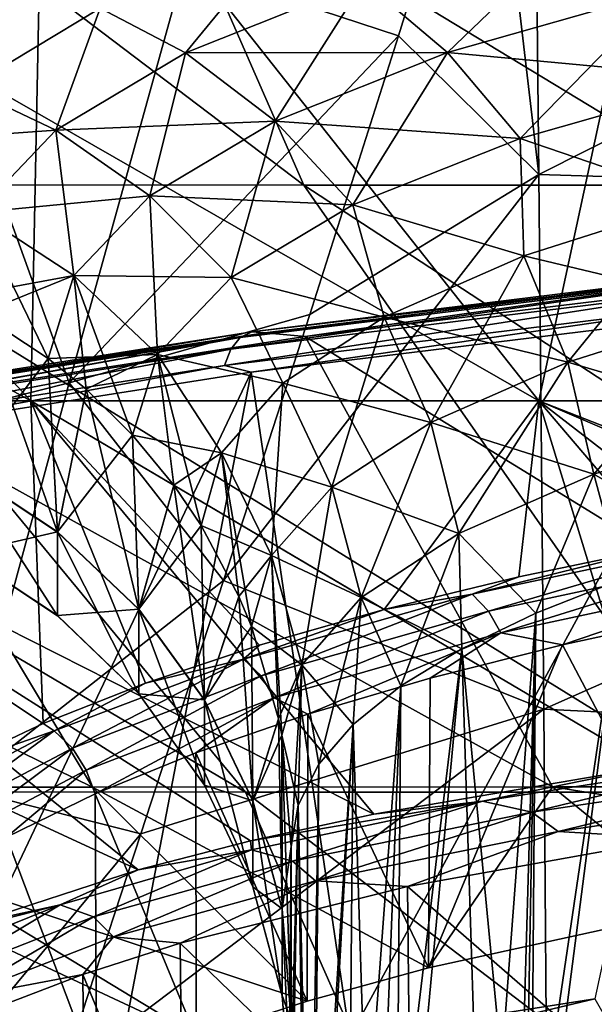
# Model space of a CAD drawing. Header units: metres. Extents: x -92 to 264, y -100 to 50.
# Tile 56 of 256: x -8.13 to -6.75, y -88.61 to -86.25. Entities that reach past the tile are written whole.
import ezdxf

# ---------------------------------------------------------------- set-up
doc = ezdxf.new("R2010")
doc.units = ezdxf.units.M
doc.layers.add('solid_21062050_01', color=7, linetype='CONTINUOUS')

msp = doc.modelspace()

# ---------------------------------------------------------------- linework, layer by layer
at = {"layer": 'solid_21062050_01'}
for points in [[(-9.681548, -84.95388, 11.59106), (-7.449849, -86.645546, 10.137367), (-8.793205, -86.645149, 9.372519)], [(-9.681548, -84.95388, 11.59106), (-8.191371, -84.9543, 12.397994), (-7.449849, -86.645546, 10.137367)], [(-8.191371, -84.9543, 12.397994), (-6.040566, -86.645882, 10.772601), (-7.449849, -86.645546, 10.137367)], [(-8.191371, -84.9543, 12.397994), (-6.634542, -84.954651, 13.06736), (-6.040566, -86.645882, 10.772601)], [(-7.006703, -85.590446, 21.360271), (-6.886192, -86.620064, 22.019829), (-6.900097, -85.238525, 21.200882)], [(-6.900097, -85.238525, 21.200882), (-6.886192, -86.620064, 22.019829), (-4.179541, -85.256119, 21.802929)], [(-6.886192, -86.620064, 22.019829), (-4.166926, -86.704453, 22.678049), (-4.179541, -85.256119, 21.802929)], [(-8.257662, -86.412926, -12.072651), (-7.938954, -86.220543, -12.99268), (-9.594673, -85.404152, -13.616647)], [(-7.938954, -86.220543, 4.00022), (-8.257662, -86.412926, 3.080191), (-9.594673, -85.404152, 4.624187)], [(-7.735501, -86.118378, 21.413273), (-7.222687, -86.287331, 21.709482), (-7.006703, -85.590446, 21.360271)], [(-7.006703, -85.590446, 21.360271), (-7.222687, -86.287331, 21.709482), (-6.886192, -86.620064, 22.019829)], [(-10.838246, -85.659615, 8.128816), (-9.241976, -87.163826, 6.269383), (-8.105419, -87.163826, 7.149144)], [(-10.838246, -85.659615, 8.128816), (-8.105419, -87.163826, 7.149144), (-9.505383, -85.659615, 9.160527)], [(-9.505383, -85.659615, -18.152988), (-8.105419, -87.163826, -16.141603), (-9.241976, -87.163826, -15.261844)], [(-8.074984, -85.659615, -19.044563), (-8.105419, -87.163826, -16.141603), (-9.505383, -85.659615, -18.152988)], [(-9.505383, -85.659615, 9.160527), (-8.105419, -87.163826, 7.149144), (-6.88569, -87.163826, 7.909407)], [(-9.505383, -85.659615, 9.160527), (-6.88569, -87.163826, 7.909407), (-8.074984, -85.659615, 10.052103)], [(-8.074984, -85.659615, -19.044563), (-6.88569, -87.163826, -16.901867), (-8.105419, -87.163826, -16.141603)], [(-6.561723, -85.659615, -19.786852), (-6.88569, -87.163826, -16.901867), (-8.074984, -85.659615, -19.044563)], [(-8.074984, -85.659615, 10.052103), (-6.88569, -87.163826, 7.909407), (-5.595304, -87.163826, 8.542371)], [(-8.074984, -85.659615, 10.052103), (-5.595304, -87.163826, 8.542371), (-6.561723, -85.659615, 10.794393)], [(-6.561723, -85.659615, -19.786852), (-5.595304, -87.163826, -17.534832), (-6.88569, -87.163826, -16.901867)], [(-7.105073, -86.327126, 4.699929), (-7.306228, -86.157043, 4.784267), (-6.769366, -86.003922, 5.568571)], [(-6.585754, -86.179428, 5.459067), (-7.105073, -86.327126, 4.699929), (-6.769366, -86.003922, 5.568571)], [(-7.73391, -86.328011, -12.930986), (-7.500417, -86.04306, -13.865039), (-7.938954, -86.220543, -12.99268)], [(-7.73391, -86.328011, 3.938526), (-7.938954, -86.220543, 4.00022), (-7.500417, -86.04306, 4.872579)], [(-7.73391, -86.328011, -12.930986), (-7.306228, -86.157043, -13.776728), (-7.500417, -86.04306, -13.865039)], [(-7.306228, -86.157043, 4.784267), (-7.73391, -86.328011, 3.938526), (-7.500417, -86.04306, 4.872579)], [(-8.329371, -86.245834, 21.1745), (-8.013227, -87.120598, 21.984591), (-7.735501, -86.118378, 21.413273)], [(-7.735501, -86.118378, 21.413273), (-8.013227, -87.120598, 21.984591), (-7.222687, -86.287331, 21.709482)], [(-7.51876, -86.492188, 3.881422), (-7.73391, -86.328011, 3.938526), (-7.306228, -86.157043, 4.784267)], [(-7.105073, -86.327126, -13.692389), (-7.306228, -86.157043, -13.776728), (-7.73391, -86.328011, -12.930986)], [(-7.105073, -86.327126, 4.699929), (-7.51876, -86.492188, 3.881422), (-7.306228, -86.157043, 4.784267)], [(-7.105073, -86.327126, -13.692389), (-6.585754, -86.179428, -14.451528), (-7.306228, -86.157043, -13.776728)], [(-6.931225, -86.533424, 4.638919), (-7.105073, -86.327126, 4.699929), (-6.585754, -86.179428, 5.459067)], [(-6.427339, -86.390442, -14.368576), (-6.585754, -86.179428, -14.451528), (-7.105073, -86.327126, -13.692389)], [(-6.427339, -86.390442, 5.376115), (-6.931225, -86.533424, 4.638919), (-6.585754, -86.179428, 5.459067)], [(-8.044914, -86.513824, -12.038538), (-7.938954, -86.220543, -12.99268), (-8.257662, -86.412926, -12.072651)], [(-8.044914, -86.513824, 3.046077), (-8.257662, -86.412926, 3.080191), (-7.938954, -86.220543, 4.00022)], [(-8.044914, -86.513824, -12.038538), (-7.73391, -86.328011, -12.930986), (-7.938954, -86.220543, -12.99268)], [(-7.73391, -86.328011, 3.938526), (-8.044914, -86.513824, 3.046077), (-7.938954, -86.220543, 4.00022)], [(-8.329371, -86.245834, 21.1745), (-8.546185, -87.254944, 21.777519), (-8.013227, -87.120598, 21.984591)], [(-8.013227, -87.120598, 21.984591), (-7.435858, -86.956131, 22.089725), (-7.222687, -86.287331, 21.709482)], [(-7.222687, -86.287331, 21.709482), (-7.435858, -86.956131, 22.089725), (-6.886192, -86.620064, 22.019829)], [(-7.819575, -86.671707, 3.017794), (-8.044914, -86.513824, 3.046077), (-7.73391, -86.328011, 3.938526)], [(-7.51876, -86.492188, -12.873882), (-7.73391, -86.328011, -12.930986), (-8.044914, -86.513824, -12.038538)], [(-7.51876, -86.492188, 3.881422), (-7.819575, -86.671707, 3.017794), (-7.73391, -86.328011, 3.938526)], [(-7.51876, -86.492188, -12.873882), (-7.105073, -86.327126, -13.692389), (-7.73391, -86.328011, -12.930986)], [(-7.332587, -86.693329, 3.844199), (-7.51876, -86.492188, 3.881422), (-7.105073, -86.327126, 4.699929)], [(-6.931225, -86.533424, -13.63138), (-7.105073, -86.327126, -13.692389), (-7.51876, -86.492188, -12.873882)], [(-6.931225, -86.533424, 4.638919), (-7.332587, -86.693329, 3.844199), (-7.105073, -86.327126, 4.699929)], [(-6.931225, -86.533424, -13.63138), (-6.427339, -86.390442, -14.368576), (-7.105073, -86.327126, -13.692389)], [(-6.499697, -86.681198, 5.053339), (-6.931225, -86.533424, 4.638919), (-6.427339, -86.390442, 5.376115)], [(-6.499697, -86.681198, -14.0458), (-6.427339, -86.390442, -14.368576), (-6.931225, -86.533424, -13.63138)], [(-8.044914, -86.513824, -12.038538), (-8.257662, -86.412926, -12.072651), (-8.392622, -86.538361, -11.484729)], [(-8.044914, -86.513824, 3.046077), (-8.233754, -86.711365, 2.122123), (-8.257662, -86.412926, 3.080191)], [(-7.819575, -86.671707, -12.010255), (-7.51876, -86.492188, -12.873882), (-8.044914, -86.513824, -12.038538)], [(-7.624423, -86.867348, 3.005773), (-7.819575, -86.671707, 3.017794), (-7.51876, -86.492188, 3.881422)], [(-7.332587, -86.693329, -12.836659), (-7.51876, -86.492188, -12.873882), (-7.819575, -86.671707, -12.010255)], [(-7.332587, -86.693329, 3.844199), (-7.624423, -86.867348, 3.005773), (-7.51876, -86.492188, 3.881422)], [(-7.332587, -86.693329, -12.836659), (-6.931225, -86.533424, -13.63138), (-7.51876, -86.492188, -12.873882)], [(-8.233754, -86.711365, -11.114583), (-8.044914, -86.513824, -12.038538), (-8.392622, -86.538361, -11.484729)], [(-8.002224, -86.862679, 2.12374), (-8.233754, -86.711365, 2.122123), (-8.044914, -86.513824, 3.046077)], [(-7.819575, -86.671707, -12.010255), (-8.044914, -86.513824, -12.038538), (-8.233754, -86.711365, -11.114583)], [(-7.819575, -86.671707, 3.017794), (-8.002224, -86.862679, 2.12374), (-8.044914, -86.513824, 3.046077)], [(-6.921933, -86.815178, 4.370147), (-7.332587, -86.693329, 3.844199), (-6.931225, -86.533424, 4.638919)], [(-6.921933, -86.815178, -13.362607), (-6.931225, -86.533424, -13.63138), (-7.332587, -86.693329, -12.836659)], [(-6.499697, -86.681198, 5.053339), (-6.921933, -86.815178, 4.370147), (-6.931225, -86.533424, 4.638919)], [(-6.921933, -86.815178, -13.362607), (-6.499697, -86.681198, -14.0458), (-6.931225, -86.533424, -13.63138)], [(-7.642482, -87.595139, 22.499142), (-6.874002, -87.903976, 22.979351), (-6.886192, -86.620064, 22.019829)], [(-7.435858, -86.956131, 22.089725), (-7.642482, -87.595139, 22.499142), (-6.886192, -86.620064, 22.019829)], [(-6.886192, -86.620064, 22.019829), (-6.874002, -87.903976, 22.979351), (-4.166926, -86.704453, 22.678049)], [(-10.058746, -86.644684, 8.484823), (-7.590117, -88.102921, 7.167077), (-8.675135, -88.102516, 6.385244)], [(-10.058746, -86.644684, 8.484823), (-8.793205, -86.645149, 9.372519), (-7.590117, -88.102921, 7.167077)], [(-8.793205, -86.645149, 9.372519), (-6.435112, -88.103271, 7.841237), (-7.590117, -88.102921, 7.167077)], [(-8.793205, -86.645149, 9.372519), (-7.449849, -86.645546, 10.137367), (-6.435112, -88.103271, 7.841237)], [(-7.449849, -86.645546, 10.137367), (-5.220772, -88.103569, 8.401507), (-6.435112, -88.103271, 7.841237)], [(-7.449849, -86.645546, 10.137367), (-6.040566, -86.645882, 10.772601), (-5.220772, -88.103569, 8.401507)], [(-8.002224, -86.862679, -11.1162), (-7.819575, -86.671707, -12.010255), (-8.233754, -86.711365, -11.114583)], [(-7.801611, -87.052567, 2.137886), (-8.002224, -86.862679, 2.12374), (-7.819575, -86.671707, 3.017794)], [(-7.624423, -86.867348, -11.998234), (-7.819575, -86.671707, -12.010255), (-8.002224, -86.862679, -11.1162)], [(-7.624423, -86.867348, 3.005773), (-7.801611, -87.052567, 2.137886), (-7.819575, -86.671707, 3.017794)], [(-7.624423, -86.867348, -11.998234), (-7.332587, -86.693329, -12.836659), (-7.819575, -86.671707, -12.010255)], [(-6.816687, -87.07093, 4.365531), (-6.921933, -86.815178, 4.370147), (-6.499697, -86.681198, 5.053339)], [(-6.402836, -86.93969, -14.028404), (-6.499697, -86.681198, -14.0458), (-6.921933, -86.815178, -13.362607)], [(-6.402836, -86.93969, 5.035944), (-6.816687, -87.07093, 4.365531), (-6.499697, -86.681198, 5.053339)], [(-8.002224, -86.862679, -11.1162), (-8.233754, -86.711365, -11.114583), (-8.297085, -86.917122, -10.175409)], [(-8.233754, -86.711365, 2.122123), (-8.063478, -87.061707, 1.215003), (-8.227386, -86.954224, 1.191174)], [(-8.002224, -86.862679, 2.12374), (-8.063478, -87.061707, 1.215003), (-8.233754, -86.711365, 2.122123)], [(-7.257041, -86.962585, 3.642694), (-7.624423, -86.867348, 3.005773), (-7.332587, -86.693329, 3.844199)], [(-7.257041, -86.962585, -12.635155), (-7.332587, -86.693329, -12.836659), (-7.624423, -86.867348, -11.998234)], [(-6.921933, -86.815178, 4.370147), (-7.257041, -86.962585, 3.642694), (-7.332587, -86.693329, 3.844199)], [(-7.257041, -86.962585, -12.635155), (-6.921933, -86.815178, -13.362607), (-7.332587, -86.693329, -12.836659)], [(-6.874002, -87.903976, 22.979351), (-4.156291, -88.039459, 23.714344), (-4.166926, -86.704453, 22.678049)], [(-7.145104, -87.215347, 3.651825), (-7.257041, -86.962585, 3.642694), (-6.921933, -86.815178, 4.370147)], [(-6.816687, -87.07093, -13.357992), (-6.921933, -86.815178, -13.362607), (-7.257041, -86.962585, -12.635155)], [(-6.816687, -87.07093, 4.365531), (-7.145104, -87.215347, 3.651825), (-6.921933, -86.815178, 4.370147)], [(-6.816687, -87.07093, -13.357992), (-6.402836, -86.93969, -14.028404), (-6.921933, -86.815178, -13.362607)], [(-6.399652, -86.853386, -19.32873), (-6.423544, -86.866302, -19.369661), (-7.602734, -87.011627, -18.54002)], [(-7.574455, -86.998169, -18.502174), (-6.399652, -86.853386, -19.32873), (-7.602734, -87.011627, -18.54002)], [(-6.373643, -86.856407, -19.287163), (-6.399652, -86.853386, -19.32873), (-7.574455, -86.998169, -18.502174)], [(-7.543672, -87.000587, -18.463968), (-6.373643, -86.856407, -19.287163), (-7.574455, -86.998169, -18.502174)], [(-7.543672, -87.000587, -18.463968), (-7.446659, -87.00927, -18.482687), (-6.373643, -86.856407, -19.287163)], [(-6.373643, -86.856407, -19.287163), (-7.446659, -87.00927, -18.482687), (-6.284632, -86.868095, -19.288666)], [(-8.002224, -86.862679, -11.1162), (-8.297085, -86.917122, -10.175409), (-8.227386, -86.954224, -10.183634)], [(-8.002224, -86.862679, -11.1162), (-8.227386, -86.954224, -10.183634), (-8.063478, -87.061707, -10.207463)], [(-8.002224, -86.862679, 2.12374), (-7.972568, -87.135994, 1.231471), (-8.063478, -87.061707, 1.215003)], [(-7.801611, -87.052567, -11.130346), (-8.002224, -86.862679, -11.1162), (-8.063478, -87.061707, -10.207463)], [(-8.002224, -86.862679, 2.12374), (-7.861036, -87.245712, 1.255795), (-7.972568, -87.135994, 1.231471)], [(-7.801611, -87.052567, 2.137886), (-7.861036, -87.245712, 1.255795), (-8.002224, -86.862679, 2.12374)], [(-7.801611, -87.052567, -11.130346), (-7.624423, -86.867348, -11.998234), (-8.002224, -86.862679, -11.1162)], [(-7.500023, -87.121223, 2.881732), (-7.801611, -87.052567, 2.137886), (-7.624423, -86.867348, 3.005773)], [(-7.500023, -87.121223, -11.874192), (-7.624423, -86.867348, -11.998234), (-7.801611, -87.052567, -11.130346)], [(-6.423544, -86.866302, -19.369661), (-6.442759, -86.893776, -19.405571), (-7.625474, -87.039536, -18.573444)], [(-7.602734, -87.011627, -18.54002), (-6.423544, -86.866302, -19.369661), (-7.625474, -87.039536, -18.573444)], [(-7.257041, -86.962585, 3.642694), (-7.500023, -87.121223, 2.881732), (-7.624423, -86.867348, 3.005773)], [(-7.500023, -87.121223, -11.874192), (-7.257041, -86.962585, -12.635155), (-7.624423, -86.867348, -11.998234)], [(-6.284632, -86.868095, -19.288666), (-7.446659, -87.00927, -18.482687), (-5.688315, -88.090225, -17.222857)], [(-6.442759, -86.893776, -19.405571), (-6.455235, -86.932846, -19.432606), (-7.640238, -87.078896, -18.598864)], [(-7.625474, -87.039536, -18.573444), (-6.442759, -86.893776, -19.405571), (-7.640238, -87.078896, -18.598864)], [(-7.640238, -87.078896, -18.598864), (-6.455235, -86.932846, -19.432606), (-7.576234, -87.095184, -18.662548)], [(-6.455235, -86.932846, -19.432606), (-6.39392, -86.950111, -19.482071), (-7.576234, -87.095184, -18.662548)], [(-7.576234, -87.095184, -18.662548), (-6.39392, -86.950111, -19.482071), (-7.339988, -88.691589, -19.457327)], [(-6.39392, -86.950111, -19.482071), (-6.751998, -88.59948, -19.859472), (-7.339988, -88.691589, -19.457327)], [(-6.753837, -87.339493, 4.386206), (-6.816687, -87.07093, 4.365531), (-6.402836, -86.93969, 5.035944)], [(-6.345451, -87.209969, -14.041078), (-6.402836, -86.93969, -14.028404), (-6.816687, -87.07093, -13.357992)], [(-6.345451, -87.209969, 5.048617), (-6.753837, -87.339493, 4.386206), (-6.402836, -86.93969, 5.035944)], [(-8.227386, -86.954224, 1.191174), (-8.063478, -87.061707, 1.215003), (-8.266792, -87.329506, -1.062447)], [(-8.227386, -86.954224, -10.183634), (-8.266792, -87.330406, -7.923198), (-8.041284, -87.47876, -7.942729)], [(-8.063478, -87.061707, -10.207463), (-8.227386, -86.954224, -10.183634), (-8.041284, -87.47876, -7.942729)], [(-8.013227, -87.120598, 21.984591), (-7.642482, -87.595139, 22.499142), (-7.435858, -86.956131, 22.089725)], [(-7.383215, -87.370827, 2.905351), (-7.500023, -87.121223, 2.881732), (-7.257041, -86.962585, 3.642694)], [(-7.145104, -87.215347, -12.644286), (-7.257041, -86.962585, -12.635155), (-7.500023, -87.121223, -11.874192)], [(-7.145104, -87.215347, 3.651825), (-7.383215, -87.370827, 2.905351), (-7.257041, -86.962585, 3.642694)], [(-7.145104, -87.215347, -12.644286), (-6.816687, -87.07093, -13.357992), (-7.257041, -86.962585, -12.635155)], [(-7.574455, -86.998169, -18.502174), (-7.602734, -87.011627, -18.54002), (-8.672986, -87.180077, -17.577484)], [(-8.640743, -87.165985, -17.543207), (-7.574455, -86.998169, -18.502174), (-8.672986, -87.180077, -17.577484)], [(-7.543672, -87.000587, -18.463968), (-7.574455, -86.998169, -18.502174), (-8.640743, -87.165985, -17.543207)], [(-7.602734, -87.011627, -18.54002), (-7.625474, -87.039536, -18.573444), (-8.698917, -87.208488, -17.608036)], [(-8.672986, -87.180077, -17.577484), (-7.602734, -87.011627, -18.54002), (-8.698917, -87.208488, -17.608036)], [(-8.605644, -87.167725, -17.508881), (-7.543672, -87.000587, -18.463968), (-8.640743, -87.165985, -17.543207)], [(-8.605644, -87.167725, -17.508881), (-8.506987, -87.173668, -17.543236), (-7.543672, -87.000587, -18.463968)], [(-7.543672, -87.000587, -18.463968), (-8.506987, -87.173668, -17.543236), (-7.446659, -87.00927, -18.482687)], [(-7.446659, -87.00927, -18.482687), (-8.506987, -87.173668, -17.543236), (-6.852975, -88.09053, -16.634775)], [(-7.446659, -87.00927, -18.482687), (-6.852975, -88.09053, -16.634775), (-5.688315, -88.090225, -17.222857)], [(-7.625474, -87.039536, -18.573444), (-7.640238, -87.078896, -18.598864), (-8.715754, -87.248177, -17.631584)], [(-8.698917, -87.208488, -17.608036), (-7.625474, -87.039536, -18.573444), (-8.715754, -87.248177, -17.631584)], [(-8.063478, -87.061707, 1.215003), (-8.041284, -87.477859, -1.042877), (-8.266792, -87.329506, -1.062447)], [(-7.801611, -87.052567, -11.130346), (-8.063478, -87.061707, -10.207463), (-7.972568, -87.135994, -10.223931)], [(-8.063478, -87.061707, 1.215003), (-7.972568, -87.135994, 1.231471), (-8.041284, -87.477859, -1.042877)], [(-7.972568, -87.135994, -10.223931), (-8.063478, -87.061707, -10.207463), (-8.041284, -87.47876, -7.942729)], [(-7.801611, -87.052567, -11.130346), (-7.972568, -87.135994, -10.223931), (-7.861036, -87.245712, -10.248256)], [(-7.801611, -87.052567, 2.137886), (-7.762344, -87.365791, 1.282416), (-7.861036, -87.245712, 1.255795)], [(-7.647287, -87.288834, -11.090657), (-7.801611, -87.052567, -11.130346), (-7.861036, -87.245712, -10.248256)], [(-7.801611, -87.052567, 2.137886), (-7.69664, -87.462875, 1.303939), (-7.762344, -87.365791, 1.282416)], [(-7.647287, -87.288834, 2.098197), (-7.69664, -87.462875, 1.303939), (-7.801611, -87.052567, 2.137886)], [(-7.500023, -87.121223, 2.881732), (-7.647287, -87.288834, 2.098197), (-7.801611, -87.052567, 2.137886)], [(-7.647287, -87.288834, -11.090657), (-7.500023, -87.121223, -11.874192), (-7.801611, -87.052567, -11.130346)], [(-7.077878, -87.48204, 3.681164), (-7.145104, -87.215347, 3.651825), (-6.816687, -87.07093, 4.365531)], [(-6.753837, -87.339493, -13.378666), (-6.816687, -87.07093, -13.357992), (-7.145104, -87.215347, -12.644286)], [(-6.753837, -87.339493, 4.386206), (-7.077878, -87.48204, 3.681164), (-6.816687, -87.07093, 4.365531)], [(-6.753837, -87.339493, -13.378666), (-6.345451, -87.209969, -14.041078), (-6.816687, -87.07093, -13.357992)], [(-8.715754, -87.248177, -17.631584), (-7.640238, -87.078896, -18.598864), (-8.654943, -87.264198, -17.707438)], [(-7.640238, -87.078896, -18.598864), (-7.576234, -87.095184, -18.662548), (-8.654943, -87.264198, -17.707438)], [(-8.654943, -87.264198, -17.707438), (-7.576234, -87.095184, -18.662548), (-8.438167, -88.912712, -18.560574)], [(-7.576234, -87.095184, -18.662548), (-7.902836, -88.7957, -19.023546), (-8.438167, -88.912712, -18.560574)], [(-7.576234, -87.095184, -18.662548), (-7.339988, -88.691589, -19.457327), (-7.902836, -88.7957, -19.023546)], [(-8.546185, -87.254944, 21.777519), (-8.277381, -88.092751, 22.652805), (-8.013227, -87.120598, 21.984591)], [(-8.013227, -87.120598, 21.984591), (-8.277381, -88.092751, 22.652805), (-7.642482, -87.595139, 22.499142)], [(-7.972568, -87.135994, 1.231471), (-7.861036, -87.245712, 1.255795), (-8.041284, -87.477859, -1.042877)], [(-7.972568, -87.135994, -10.223931), (-8.041284, -87.47876, -7.942729), (-7.846333, -87.664879, -7.967232)], [(-7.861036, -87.245712, -10.248256), (-7.972568, -87.135994, -10.223931), (-7.846333, -87.664879, -7.967232)], [(-7.52752, -87.535149, 2.136811), (-7.647287, -87.288834, 2.098197), (-7.500023, -87.121223, 2.881732)], [(-7.383215, -87.370827, -11.897811), (-7.500023, -87.121223, -11.874192), (-7.647287, -87.288834, -11.090657)], [(-7.383215, -87.370827, 2.905351), (-7.52752, -87.535149, 2.136811), (-7.500023, -87.121223, 2.881732)], [(-7.383215, -87.370827, -11.897811), (-7.145104, -87.215347, -12.644286), (-7.500023, -87.121223, -11.874192)], [(-7.847868, -88.289696, 4.460178), (-10.283697, -87.163826, 5.279153), (-8.251185, -88.421143, 3.665369)], [(-7.847868, -88.289696, 4.460178), (-9.241976, -87.163826, 6.269383), (-10.283697, -87.163826, 5.279153)], [(-9.241976, -87.163826, -15.261844), (-8.07559, -87.93866, -14.264385), (-8.292168, -88.040619, -13.792959)], [(-9.241976, -87.163826, -15.261844), (-8.105419, -87.163826, -16.141603), (-8.07559, -87.93866, -14.264385)], [(-7.281792, -88.155876, 5.301084), (-8.105419, -87.163826, 7.149144), (-9.241976, -87.163826, 6.269383)], [(-7.577947, -88.220345, 4.890982), (-7.281792, -88.155876, 5.301084), (-9.241976, -87.163826, 6.269383)], [(-7.847868, -88.289696, 4.460178), (-7.577947, -88.220345, 4.890982), (-9.241976, -87.163826, 6.269383)], [(-8.105419, -87.163826, -16.141603), (-7.829813, -87.841766, -14.717714), (-8.07559, -87.93866, -14.264385)], [(-8.105419, -87.163826, -16.141603), (-7.556478, -87.750397, -15.151089), (-7.829813, -87.841766, -14.717714)], [(-8.105419, -87.163826, -16.141603), (-7.257215, -87.665039, -15.562728), (-7.556478, -87.750397, -15.151089)], [(-8.105419, -87.163826, -16.141603), (-6.88569, -87.163826, -16.901867), (-7.257215, -87.665039, -15.562728)], [(-6.61693, -88.042694, 6.053399), (-6.88569, -87.163826, 7.909407), (-8.105419, -87.163826, 7.149144)], [(-7.281792, -88.155876, 5.301084), (-6.61693, -88.042694, 6.053399), (-8.105419, -87.163826, 7.149144)], [(-6.88569, -87.163826, -16.901867), (-6.933703, -87.58609, -15.95116), (-7.257215, -87.665039, -15.562728)], [(-6.88569, -87.163826, -16.901867), (-6.587757, -87.513855, -16.315079), (-6.933703, -87.58609, -15.95116)], [(-6.88569, -87.163826, -16.901867), (-6.221085, -87.448662, -16.653353), (-6.587757, -87.513855, -16.315079)], [(-6.88569, -87.163826, -16.901867), (-5.595304, -87.163826, -17.534832), (-6.221085, -87.448662, -16.653353)], [(-5.04222, -87.885811, 7.251987), (-5.595304, -87.163826, 8.542371), (-6.88569, -87.163826, 7.909407)], [(-5.865955, -87.952164, 6.706576), (-5.04222, -87.885811, 7.251987), (-6.88569, -87.163826, 7.909407)], [(-6.61693, -88.042694, 6.053399), (-5.865955, -87.952164, 6.706576), (-6.88569, -87.163826, 7.909407)], [(-8.506987, -87.173668, -17.543236), (-9.450124, -87.358833, -16.482576), (-7.957494, -88.090889, -15.940287)], [(-8.506987, -87.173668, -17.543236), (-7.957494, -88.090889, -15.940287), (-6.852975, -88.09053, -16.634775)], [(-6.753837, -87.339493, -13.378666), (-6.449162, -87.515259, -13.906508), (-6.345451, -87.209969, -14.041078)], [(-6.345451, -87.209969, 5.048617), (-6.685658, -87.59198, 4.522509), (-6.753837, -87.339493, 4.386206)], [(-7.312795, -87.635521, 2.943866), (-7.383215, -87.370827, 2.905351), (-7.145104, -87.215347, 3.651825)], [(-7.077878, -87.48204, -12.673624), (-7.145104, -87.215347, -12.644286), (-7.383215, -87.370827, -11.897811)], [(-7.077878, -87.48204, 3.681164), (-7.312795, -87.635521, 2.943866), (-7.145104, -87.215347, 3.651825)], [(-7.077878, -87.48204, -12.673624), (-6.753837, -87.339493, -13.378666), (-7.145104, -87.215347, -12.644286)], [(-7.861036, -87.245712, 1.255795), (-7.846333, -87.663963, -1.018326), (-8.041284, -87.477859, -1.042877)], [(-7.861036, -87.245712, 1.255795), (-7.762344, -87.365791, 1.282416), (-7.846333, -87.663963, -1.018326)], [(-7.762344, -87.365791, -10.274877), (-7.861036, -87.245712, -10.248256), (-7.846333, -87.664879, -7.967232)], [(-7.647287, -87.288834, -11.090657), (-7.861036, -87.245712, -10.248256), (-7.762344, -87.365791, -10.274877)], [(-7.647287, -87.288834, -11.090657), (-7.762344, -87.365791, -10.274877), (-7.69664, -87.462875, -10.2964)], [(-7.647287, -87.288834, 2.098197), (-7.606021, -87.633438, 1.341753), (-7.69664, -87.462875, 1.303939)], [(-7.52752, -87.535149, -11.129272), (-7.647287, -87.288834, -11.090657), (-7.69664, -87.462875, -10.2964)], [(-7.647287, -87.288834, 2.098197), (-7.575881, -87.705818, 1.357798), (-7.606021, -87.633438, 1.341753)], [(-7.52752, -87.535149, 2.136811), (-7.575881, -87.705818, 1.357798), (-7.647287, -87.288834, 2.098197)], [(-7.52752, -87.535149, -11.129272), (-7.383215, -87.370827, -11.897811), (-7.647287, -87.288834, -11.090657)], [(-8.266792, -87.529831, -3.346424), (-8.266792, -87.329506, -1.062447), (-8.041284, -87.477859, -1.042877)], [(-8.266792, -87.330406, -7.923198), (-8.266792, -87.530136, -5.639169), (-8.041284, -87.679626, -5.645683)], [(-8.041284, -87.47876, -7.942729), (-8.266792, -87.330406, -7.923198), (-8.041284, -87.679626, -5.645683)], [(-7.077878, -87.48204, -12.673624), (-6.89316, -87.673332, -13.108133), (-6.753837, -87.339493, -13.378666)], [(-6.753837, -87.339493, 4.386206), (-6.893159, -87.673332, 4.115674), (-7.077878, -87.48204, 3.681164)], [(-6.753837, -87.339493, -13.378666), (-6.89316, -87.673332, -13.108133), (-6.685659, -87.591988, -13.514969)], [(-6.753837, -87.339493, 4.386206), (-6.685658, -87.59198, 4.522509), (-6.893159, -87.673332, 4.115674)], [(-6.753837, -87.339493, -13.378666), (-6.685659, -87.591988, -13.514969), (-6.449162, -87.515259, -13.906508)], [(-9.450124, -87.358833, -16.482576), (-8.992177, -88.091309, -15.145488), (-7.957494, -88.090889, -15.940287)], [(-7.762344, -87.365791, 1.282416), (-7.69664, -87.462875, 1.303939), (-7.846333, -87.663963, -1.018326)], [(-7.762344, -87.365791, -10.274877), (-7.846333, -87.664879, -7.967232), (-7.688287, -87.88269, -7.995908)], [(-7.69664, -87.462875, -10.2964), (-7.762344, -87.365791, -10.274877), (-7.688287, -87.88269, -7.995908)], [(-7.455155, -87.797745, 2.184852), (-7.52752, -87.535149, 2.136811), (-7.383215, -87.370827, 2.905351)], [(-7.312796, -87.635521, -11.936326), (-7.383215, -87.370827, -11.897811), (-7.52752, -87.535149, -11.129272)], [(-7.312795, -87.635521, 2.943866), (-7.455155, -87.797745, 2.184852), (-7.383215, -87.370827, 2.905351)], [(-7.312796, -87.635521, -11.936326), (-7.077878, -87.48204, -12.673624), (-7.383215, -87.370827, -11.897811)], [(-7.69664, -87.462875, 1.303939), (-7.688287, -87.881775, -0.989593), (-7.846333, -87.663963, -1.018326)], [(-7.69664, -87.462875, 1.303939), (-7.606021, -87.633438, 1.341753), (-7.688287, -87.881775, -0.989593)], [(-7.606021, -87.633438, -10.334213), (-7.69664, -87.462875, -10.2964), (-7.688287, -87.88269, -7.995908)], [(-7.52752, -87.535149, -11.129272), (-7.69664, -87.462875, -10.2964), (-7.606021, -87.633438, -10.334213)], [(-8.041284, -87.679321, -3.339871), (-8.266792, -87.529831, -3.346424), (-8.041284, -87.477859, -1.042877)], [(-8.041284, -87.679321, -3.339871), (-8.041284, -87.477859, -1.042877), (-7.846333, -87.663963, -1.018326)], [(-8.041284, -87.47876, -7.942729), (-8.041284, -87.679626, -5.645683), (-7.846333, -87.867165, -5.653855)], [(-7.846333, -87.664879, -7.967232), (-8.041284, -87.47876, -7.942729), (-7.846333, -87.867165, -5.653855)], [(-7.312796, -87.635521, -11.936326), (-7.070562, -87.758881, -12.688148), (-7.077878, -87.48204, -12.673624)], [(-7.077878, -87.48204, 3.681164), (-7.216956, -87.848183, 3.264707), (-7.312795, -87.635521, 2.943866)], [(-7.077878, -87.48204, 3.681164), (-7.070561, -87.758881, 3.695688), (-7.216956, -87.848183, 3.264707)], [(-7.077878, -87.48204, -12.673624), (-7.070562, -87.758881, -12.688148), (-6.89316, -87.673332, -13.108133)], [(-7.077878, -87.48204, 3.681164), (-6.893159, -87.673332, 4.115674), (-7.070561, -87.758881, 3.695688)], [(-6.408371, -87.492302, -16.462948), (-7.046141, -87.627815, -15.789339), (-6.587757, -87.513855, -16.315079)], [(-7.006449, -87.668373, -15.764028), (-7.046141, -87.627815, -15.789339), (-6.408371, -87.492302, -16.462948)], [(-6.372601, -87.532715, -16.432161), (-7.006449, -87.668373, -15.764028), (-6.408371, -87.492302, -16.462948)], [(-7.046141, -87.627815, -15.789339), (-6.933703, -87.58609, -15.95116), (-6.587757, -87.513855, -16.315079)], [(-8.266792, -87.530136, -5.639169), (-8.266792, -87.529831, -3.346424), (-8.041284, -87.679321, -3.339871)], [(-8.041284, -87.679626, -5.645683), (-8.266792, -87.530136, -5.639169), (-8.041284, -87.679321, -3.339871)], [(-7.52752, -87.535149, -11.129272), (-7.606021, -87.633438, -10.334213), (-7.575881, -87.705818, -10.350259)], [(-7.52752, -87.535149, 2.136811), (-7.510516, -87.927101, 1.406856), (-7.575881, -87.705818, 1.357798)], [(-7.455155, -87.797745, -11.177313), (-7.52752, -87.535149, -11.129272), (-7.575881, -87.705818, -10.350259)], [(-7.52752, -87.535149, 2.136811), (-7.502864, -87.96627, 1.41554), (-7.510516, -87.927101, 1.406856)], [(-7.455155, -87.797745, 2.184852), (-7.502864, -87.96627, 1.41554), (-7.52752, -87.535149, 2.136811)], [(-7.455155, -87.797745, -11.177313), (-7.312796, -87.635521, -11.936326), (-7.52752, -87.535149, -11.129272)], [(-6.976879, -87.721115, -15.749742), (-7.006449, -87.668373, -15.764028), (-6.372601, -87.532715, -16.432161)], [(-6.345687, -87.585449, -16.413307), (-6.976879, -87.721115, -15.749742), (-6.372601, -87.532715, -16.432161)], [(-7.046141, -87.627815, -15.789339), (-7.257215, -87.665039, -15.562728), (-6.933703, -87.58609, -15.95116)], [(-6.345687, -87.585449, -16.413307), (-6.829493, -87.749268, -15.8987), (-6.976879, -87.721115, -15.749742)], [(-6.345687, -87.585449, -16.413307), (-6.490142, -87.675972, -16.255424), (-6.829493, -87.749268, -15.8987)], [(-8.277381, -88.092751, 22.652805), (-7.841051, -88.203346, 22.935549), (-7.642482, -87.595139, 22.499142)], [(-7.642482, -87.595139, 22.499142), (-7.841051, -88.203346, 22.935549), (-6.874002, -87.903976, 22.979351)], [(-6.685658, -87.59198, 4.522509), (-6.662477, -89.200554, 4.948872), (-6.940785, -89.311813, 4.403395)], [(-6.893159, -87.673332, 4.115674), (-6.685658, -87.59198, 4.522509), (-6.940785, -89.311813, 4.403395)], [(-6.685659, -87.591988, -13.514969), (-6.906199, -89.29631, -13.471254), (-6.463336, -89.135452, -14.266216)], [(-6.685659, -87.591988, -13.514969), (-6.89316, -87.673332, -13.108133), (-6.906199, -89.29631, -13.471254)], [(-7.606021, -87.633438, 1.341753), (-7.575881, -87.705818, 1.357798), (-7.688287, -87.881775, -0.989593)], [(-7.606021, -87.633438, -10.334213), (-7.688287, -87.88269, -7.995908), (-7.57229, -88.125114, -8.027823)], [(-7.575881, -87.705818, -10.350259), (-7.606021, -87.633438, -10.334213), (-7.57229, -88.125114, -8.027823)], [(-7.046141, -87.627815, -15.789339), (-7.595178, -87.783615, -15.046589), (-7.257215, -87.665039, -15.562728)], [(-7.552505, -87.824356, -15.027096), (-7.595178, -87.783615, -15.046589), (-7.046141, -87.627815, -15.789339)], [(-7.006449, -87.668373, -15.764028), (-7.552505, -87.824356, -15.027096), (-7.046141, -87.627815, -15.789339)], [(-7.455155, -87.797745, -11.177313), (-7.331601, -87.940796, -11.817383), (-7.312796, -87.635521, -11.936326)], [(-7.312795, -87.635521, 2.943866), (-7.413932, -88.036263, 2.378468), (-7.455155, -87.797745, 2.184852)], [(-7.312795, -87.635521, 2.943866), (-7.331601, -87.940796, 2.824923), (-7.413932, -88.036263, 2.378468)], [(-7.312796, -87.635521, -11.936326), (-7.331601, -87.940796, -11.817383), (-7.216956, -87.848183, -12.257166)], [(-7.312795, -87.635521, 2.943866), (-7.216956, -87.848183, 3.264707), (-7.331601, -87.940796, 2.824923)], [(-7.312796, -87.635521, -11.936326), (-7.216956, -87.848183, -12.257166), (-7.070562, -87.758881, -12.688148)], [(-7.846333, -87.866867, -3.33165), (-8.041284, -87.679321, -3.339871), (-7.846333, -87.663963, -1.018326)], [(-8.041284, -87.679626, -5.645683), (-8.041284, -87.679321, -3.339871), (-7.846333, -87.866867, -3.33165)], [(-7.846333, -87.867165, -5.653855), (-8.041284, -87.679626, -5.645683), (-7.846333, -87.866867, -3.33165)], [(-7.846333, -87.866867, -3.33165), (-7.846333, -87.663963, -1.018326), (-7.688287, -87.881775, -0.989593)], [(-7.846333, -87.664879, -7.967232), (-7.846333, -87.867165, -5.653855), (-7.688287, -88.086655, -5.663419)], [(-7.688287, -87.88269, -7.995908), (-7.846333, -87.664879, -7.967232), (-7.688287, -88.086655, -5.663419)], [(-7.595178, -87.783615, -15.046589), (-7.556478, -87.750397, -15.151089), (-7.257215, -87.665039, -15.562728)], [(-7.52115, -87.877144, -15.017569), (-7.552505, -87.824356, -15.027096), (-7.006449, -87.668373, -15.764028)], [(-6.976879, -87.721115, -15.749742), (-7.52115, -87.877144, -15.017569), (-7.006449, -87.668373, -15.764028)], [(-6.89316, -87.673332, -13.108133), (-7.070562, -87.758881, -12.688148), (-6.922817, -89.303696, -13.435339)], [(-7.070561, -87.758881, 3.695688), (-6.893159, -87.673332, 4.115674), (-7.0207, -89.35009, 4.21823)], [(-6.893159, -87.673332, 4.115674), (-6.940785, -89.311813, 4.403395), (-7.0207, -89.35009, 4.21823)], [(-6.89316, -87.673332, -13.108133), (-6.922817, -89.303696, -13.435339), (-6.906199, -89.29631, -13.471254)], [(-6.829493, -87.749268, -15.8987), (-6.490142, -87.675972, -16.255424), (-6.496827, -88.38166, -16.175905)], [(-7.575881, -87.705818, 1.357798), (-7.57229, -88.124191, -0.957614), (-7.688287, -87.881775, -0.989593)], [(-7.575881, -87.705818, 1.357798), (-7.510516, -87.927101, 1.406856), (-7.57229, -88.124191, -0.957614)], [(-7.510516, -87.927101, -10.399317), (-7.575881, -87.705818, -10.350259), (-7.57229, -88.125114, -8.027823)], [(-7.455155, -87.797745, -11.177313), (-7.575881, -87.705818, -10.350259), (-7.510516, -87.927101, -10.399317)], [(-6.976879, -87.721115, -15.749742), (-7.440665, -87.916061, -15.114048), (-7.52115, -87.877144, -15.017569)], [(-6.976879, -87.721115, -15.749742), (-7.146911, -87.829384, -15.517821), (-7.440665, -87.916061, -15.114048)], [(-6.976879, -87.721115, -15.749742), (-6.829493, -87.749268, -15.8987), (-7.146911, -87.829384, -15.517821)], [(-7.595178, -87.783615, -15.046589), (-7.829813, -87.841766, -14.717714), (-7.556478, -87.750397, -15.151089)], [(-6.829493, -87.749268, -15.8987), (-6.496827, -88.38166, -16.175905), (-7.150598, -88.524826, -15.437786)], [(-7.146911, -87.829384, -15.517821), (-6.829493, -87.749268, -15.8987), (-7.150598, -88.524826, -15.437786)], [(-7.070561, -87.758881, 3.695688), (-7.0207, -89.35009, 4.21823), (-7.282191, -89.512062, 3.446603)], [(-7.216956, -87.848183, 3.264707), (-7.070561, -87.758881, 3.695688), (-7.282191, -89.512062, 3.446603)], [(-7.070562, -87.758881, -12.688148), (-7.230128, -89.473282, -12.622203), (-6.922817, -89.303696, -13.435339)], [(-7.070562, -87.758881, -12.688148), (-7.216956, -87.848183, -12.257166), (-7.230128, -89.473282, -12.622203)], [(-7.595178, -87.783615, -15.046589), (-8.049578, -87.956421, -14.246847), (-7.829813, -87.841766, -14.717714)], [(-8.00486, -87.997391, -14.233348), (-8.049578, -87.956421, -14.246847), (-7.595178, -87.783615, -15.046589)], [(-7.552505, -87.824356, -15.027096), (-8.00486, -87.997391, -14.233348), (-7.595178, -87.783615, -15.046589)], [(-7.455155, -87.797745, -11.177313), (-7.510516, -87.927101, -10.399317), (-7.502864, -87.96627, -10.408001)], [(-7.455155, -87.797745, 2.184852), (-7.480057, -88.233833, 1.474568), (-7.502864, -87.96627, 1.41554)], [(-7.455155, -87.797745, -11.177313), (-7.502864, -87.96627, -10.408001), (-7.46351, -88.134109, -10.920049)], [(-7.455155, -87.797745, 2.184852), (-7.46351, -88.134109, 1.927589), (-7.480057, -88.233833, 1.474568)], [(-7.455155, -87.797745, -11.177313), (-7.46351, -88.134109, -10.920049), (-7.413932, -88.036263, -11.370928)], [(-7.455155, -87.797745, 2.184852), (-7.413932, -88.036263, 2.378468), (-7.46351, -88.134109, 1.927589)], [(-7.455155, -87.797745, -11.177313), (-7.413932, -88.036263, -11.370928), (-7.331601, -87.940796, -11.817383)], [(-7.972567, -88.050262, -14.228607), (-8.00486, -87.997391, -14.233348), (-7.552505, -87.824356, -15.027096)], [(-7.52115, -87.877144, -15.017569), (-7.972567, -88.050262, -14.228607), (-7.552505, -87.824356, -15.027096)], [(-8.049578, -87.956421, -14.246847), (-8.07559, -87.93866, -14.264385), (-7.829813, -87.841766, -14.717714)], [(-7.440665, -87.916061, -15.114048), (-7.146911, -87.829384, -15.517821), (-7.150598, -88.524826, -15.437786)], [(-7.216956, -87.848183, -12.257166), (-7.345536, -89.567146, -12.180726), (-7.230128, -89.473282, -12.622203)], [(-7.216956, -87.848183, -12.257166), (-7.331601, -87.940796, -11.817383), (-7.345536, -89.567146, -12.180726)], [(-7.331601, -87.940796, 2.824923), (-7.216956, -87.848183, 3.264707), (-7.282191, -89.512062, 3.446603)], [(-7.688287, -88.086349, -3.322029), (-7.846333, -87.866867, -3.33165), (-7.688287, -87.881775, -0.989593)], [(-7.846333, -87.867165, -5.653855), (-7.846333, -87.866867, -3.33165), (-7.688287, -88.086349, -3.322029)], [(-7.688287, -88.086655, -5.663419), (-7.846333, -87.867165, -5.653855), (-7.688287, -88.086349, -3.322029)], [(-7.52115, -87.877144, -15.017569), (-7.950448, -88.107315, -14.243852), (-7.972567, -88.050262, -14.228607)], [(-7.52115, -87.877144, -15.017569), (-7.709073, -88.008896, -14.688814), (-7.950448, -88.107315, -14.243852)], [(-7.52115, -87.877144, -15.017569), (-7.440665, -87.916061, -15.114048), (-7.709073, -88.008896, -14.688814)], [(-7.688287, -88.086349, -3.322029), (-7.688287, -87.881775, -0.989593), (-7.57229, -88.124191, -0.957614)], [(-7.688287, -87.88269, -7.995908), (-7.688287, -88.086655, -5.663419), (-7.57229, -88.33094, -5.674063)], [(-7.57229, -88.125114, -8.027823), (-7.688287, -87.88269, -7.995908), (-7.57229, -88.33094, -5.674063)], [(-8.030055, -88.779823, 23.396683), (-6.865077, -89.075615, 24.066141), (-6.874002, -87.903976, 22.979351)], [(-7.841051, -88.203346, 22.935549), (-8.030055, -88.779823, 23.396683), (-6.874002, -87.903976, 22.979351)], [(-7.709073, -88.008896, -14.688814), (-7.440665, -87.916061, -15.114048), (-7.442198, -88.605469, -15.034968)], [(-7.440665, -87.916061, -15.114048), (-7.150598, -88.524826, -15.437786), (-7.442198, -88.605469, -15.034968)], [(-6.874002, -87.903976, 22.979351), (-6.865077, -89.075615, 24.066141), (-4.156291, -88.039459, 23.714344)], [(-8.049578, -87.956421, -14.246847), (-8.292168, -88.040619, -13.792959), (-8.07559, -87.93866, -14.264385)], [(-7.510516, -87.927101, 1.406856), (-7.502864, -87.96627, 1.41554), (-7.57229, -88.124191, -0.957614)], [(-7.510516, -87.927101, -10.399317), (-7.57229, -88.125114, -8.027823), (-7.502119, -88.384262, -8.061941)], [(-7.502864, -87.96627, -10.408001), (-7.510516, -87.927101, -10.399317), (-7.502119, -88.384262, -8.061941)], [(-7.331601, -87.940796, 2.824923), (-7.282191, -89.512062, 3.446603), (-7.441504, -89.684082, 2.645712)], [(-7.413932, -88.036263, 2.378468), (-7.331601, -87.940796, 2.824923), (-7.441504, -89.684082, 2.645712)], [(-7.331601, -87.940796, -11.817383), (-7.428381, -89.663673, -11.73232), (-7.345536, -89.567146, -12.180726)], [(-7.331601, -87.940796, -11.817383), (-7.413932, -88.036263, -11.370928), (-7.428381, -89.663673, -11.73232)], [(-8.049578, -87.956421, -14.246847), (-8.405078, -88.142952, -13.402262), (-8.292168, -88.040619, -13.792959)], [(-8.359222, -88.184204, -13.394787), (-8.405078, -88.142952, -13.402262), (-8.049578, -87.956421, -14.246847)], [(-8.00486, -87.997391, -14.233348), (-8.359222, -88.184204, -13.394787), (-8.049578, -87.956421, -14.246847)], [(-7.502864, -87.96627, 1.41554), (-7.502119, -88.383331, -0.923429), (-7.57229, -88.124191, -0.957614)], [(-7.502864, -87.96627, 1.41554), (-7.480057, -88.233833, 1.474568), (-7.502119, -88.383331, -0.923429)], [(-7.502864, -87.96627, -10.408001), (-7.480057, -88.651688, -8.097167), (-7.480057, -88.233833, -10.467029)], [(-7.502864, -87.96627, -10.408001), (-7.502119, -88.384262, -8.061941), (-7.480057, -88.651688, -8.097167)], [(-7.46351, -88.134109, -10.920049), (-7.502864, -87.96627, -10.408001), (-7.480057, -88.233833, -10.467029)], [(-8.326784, -88.237198, -13.394713), (-8.359222, -88.184204, -13.394787), (-8.00486, -87.997391, -14.233348)], [(-7.972567, -88.050262, -14.228607), (-8.326784, -88.237198, -13.394713), (-8.00486, -87.997391, -14.233348)], [(-7.950448, -88.107315, -14.243852), (-7.709073, -88.008896, -14.688814), (-7.708486, -88.691757, -14.611109)], [(-7.709073, -88.008896, -14.688814), (-7.442198, -88.605469, -15.034968), (-7.708486, -88.691757, -14.611109)], [(-7.413932, -88.036263, -11.370928), (-7.46351, -88.134109, -10.920049), (-7.428381, -89.663673, -11.73232)], [(-7.46351, -88.134109, 1.927589), (-7.413932, -88.036263, 2.378468), (-7.441504, -89.684082, 2.645712)], [(-7.021117, -88.12471, 5.579571), (-6.37968, -88.024925, 6.247598), (-6.61693, -88.042694, 6.053399)], [(-6.902469, -88.151085, 5.645496), (-6.37968, -88.024925, 6.247598), (-7.021117, -88.12471, 5.579571)], [(-6.902469, -88.151085, 5.645496), (-6.238776, -88.051666, 6.31161), (-6.37968, -88.024925, 6.247598)], [(-6.865077, -89.075615, 24.066141), (-4.147449, -89.243675, 24.897205), (-4.156291, -88.039459, 23.714344)], [(-7.972567, -88.050262, -14.228607), (-8.163248, -88.210991, -13.780978), (-8.326784, -88.237198, -13.394713)], [(-7.972567, -88.050262, -14.228607), (-7.950448, -88.107315, -14.243852), (-8.163248, -88.210991, -13.780978)], [(-7.021117, -88.12471, 5.579571), (-6.61693, -88.042694, 6.053399), (-7.281792, -88.155876, 5.301084)], [(-6.902469, -88.151085, 5.645496), (-6.839298, -88.197906, 5.668712), (-6.238776, -88.051666, 6.31161)], [(-6.238776, -88.051666, 6.31161), (-6.839298, -88.197906, 5.668712), (-6.167016, -88.098701, 6.331725)], [(-7.57229, -88.330635, -3.311321), (-7.688287, -88.086349, -3.322029), (-7.57229, -88.124191, -0.957614)], [(-7.688287, -88.086655, -5.663419), (-7.688287, -88.086349, -3.322029), (-7.57229, -88.330635, -3.311321)], [(-7.57229, -88.33094, -5.674063), (-7.688287, -88.086655, -5.663419), (-7.57229, -88.330635, -3.311321)], [(-9.680162, -88.102058, 5.502948), (-7.973785, -89.196754, 3.884064), (-8.179121, -89.270325, 3.428566)], [(-9.680162, -88.102058, 5.502948), (-8.675135, -88.102516, 6.385244), (-7.973785, -89.196754, 3.884064)], [(-7.957494, -88.090889, -15.940287), (-8.992177, -88.091309, -15.145488), (-7.442198, -88.605469, -15.034968)], [(-8.992177, -88.091309, -15.145488), (-8.158433, -88.879463, -13.707812), (-7.947867, -88.783302, -14.167815)], [(-8.992177, -88.091309, -15.145488), (-7.947867, -88.783302, -14.167815), (-7.708486, -88.691757, -14.611109)], [(-8.992177, -88.091309, -15.145488), (-7.708486, -88.691757, -14.611109), (-7.442198, -88.605469, -15.034968)], [(-8.675135, -88.102516, 6.385244), (-7.194191, -89.000732, 5.144952), (-7.739948, -89.126976, 4.323755)], [(-8.675135, -88.102516, 6.385244), (-7.590117, -88.102921, 7.167077), (-7.194191, -89.000732, 5.144952)], [(-8.675135, -88.102516, 6.385244), (-7.739948, -89.126976, 4.323755), (-7.973785, -89.196754, 3.884064)], [(-8.277381, -88.092751, 22.652805), (-8.523393, -89.025414, 23.420067), (-7.841051, -88.203346, 22.935549)], [(-8.163248, -88.210991, -13.780978), (-7.950448, -88.107315, -14.243852), (-7.947867, -88.783302, -14.167815)], [(-6.852975, -88.09053, -16.634775), (-7.957494, -88.090889, -15.940287), (-7.150598, -88.524826, -15.437786)], [(-7.957494, -88.090889, -15.940287), (-7.442198, -88.605469, -15.034968), (-7.150598, -88.524826, -15.437786)], [(-7.950448, -88.107315, -14.243852), (-7.708486, -88.691757, -14.611109), (-7.947867, -88.783302, -14.167815)], [(-7.590117, -88.102921, 7.167077), (-6.552582, -88.893654, 5.881302), (-7.194191, -89.000732, 5.144952)], [(-7.590117, -88.102921, 7.167077), (-6.435112, -88.103271, 7.841237), (-6.552582, -88.893654, 5.881302)], [(-6.852975, -88.09053, -16.634775), (-7.150598, -88.524826, -15.437786), (-6.496827, -88.38166, -16.175905)], [(-5.688315, -88.090225, -17.222857), (-6.852975, -88.09053, -16.634775), (-5.75673, -88.264366, -16.817884)], [(-6.852975, -88.09053, -16.634775), (-6.496827, -88.38166, -16.175905), (-5.75673, -88.264366, -16.817884)], [(-6.167016, -88.098701, 6.331725), (-6.839298, -88.197906, 5.668712), (-6.559658, -88.214775, 5.945029)], [(-7.021117, -88.12471, 5.579571), (-7.281792, -88.155876, 5.301084), (-7.577947, -88.220345, 4.890982)], [(-7.575221, -88.241875, 4.84058), (-7.021117, -88.12471, 5.579571), (-7.577947, -88.220345, 4.890982)], [(-7.476899, -88.269051, 4.90401), (-7.021117, -88.12471, 5.579571), (-7.575221, -88.241875, 4.84058)], [(-7.57229, -88.330635, -3.311321), (-7.57229, -88.124191, -0.957614), (-7.502119, -88.383331, -0.923429)], [(-7.57229, -88.125114, -8.027823), (-7.57229, -88.33094, -5.674063), (-7.502119, -88.592072, -5.685442)], [(-7.502119, -88.384262, -8.061941), (-7.57229, -88.125114, -8.027823), (-7.502119, -88.592072, -5.685442)], [(-7.46351, -88.134109, 1.927589), (-7.49461, -89.861794, 1.835767), (-7.487353, -89.049934, 1.6558)], [(-7.46351, -88.134109, 1.927589), (-7.441504, -89.684082, 2.645712), (-7.49461, -89.861794, 1.835767)], [(-7.46351, -88.134109, 1.927589), (-7.487353, -89.049934, 1.6558), (-7.480057, -88.233833, 1.474568)], [(-7.46351, -88.134109, -10.920049), (-7.480057, -88.233833, -10.467029), (-7.487352, -89.049881, -10.64825)], [(-7.46351, -88.134109, -10.920049), (-7.487352, -89.049881, -10.64825), (-7.428381, -89.663673, -11.73232)], [(-7.476899, -88.269051, 4.90401), (-6.902469, -88.151085, 5.645496), (-7.021117, -88.12471, 5.579571)], [(-7.476899, -88.269051, 4.90401), (-7.421945, -88.316177, 4.92846), (-6.902469, -88.151085, 5.645496)], [(-6.902469, -88.151085, 5.645496), (-7.421945, -88.316177, 4.92846), (-6.839298, -88.197906, 5.668712)], [(-8.523393, -89.025414, 23.420067), (-8.030055, -88.779823, 23.396683), (-7.841051, -88.203346, 22.935549)], [(-6.839298, -88.197906, 5.668712), (-7.421945, -88.316177, 4.92846), (-7.200844, -88.330086, 5.209618)], [(-6.839298, -88.197906, 5.668712), (-7.200844, -88.330086, 5.209618), (-6.559658, -88.214775, 5.945029)], [(-8.163248, -88.210991, -13.780978), (-7.947867, -88.783302, -14.167815), (-8.158433, -88.879463, -13.707812)], [(-7.575221, -88.241875, 4.84058), (-7.577947, -88.220345, 4.890982), (-7.847868, -88.289696, 4.460178)], [(-6.559658, -88.214775, 5.945029), (-7.200844, -88.330086, 5.209618), (-6.552582, -88.893654, 5.881302)], [(-8.035151, -88.373993, 4.042675), (-7.575221, -88.241875, 4.84058), (-7.847868, -88.289696, 4.460178)], [(-7.954547, -88.402962, 4.099811), (-7.575221, -88.241875, 4.84058), (-8.035151, -88.373993, 4.042675)], [(-7.954547, -88.402962, 4.099811), (-7.476899, -88.269051, 4.90401), (-7.575221, -88.241875, 4.84058)], [(-7.502119, -88.383331, -0.923429), (-7.480057, -88.233833, 1.474568), (-7.480057, -88.650749, -0.888133)], [(-7.487352, -89.049881, -10.64825), (-7.480057, -88.233833, -10.467029), (-7.49461, -90.009209, -10.122254)], [(-7.480057, -88.233833, -10.467029), (-7.480057, -88.651688, -8.097167), (-7.49461, -90.009209, -10.122254)], [(-7.480057, -88.233833, 1.474568), (-7.49461, -90.23642, -0.188818), (-7.49461, -90.266212, -0.393922)], [(-7.480057, -88.650749, -0.888133), (-7.480057, -88.233833, 1.474568), (-7.49461, -90.266212, -0.393922)], [(-7.480057, -88.233833, 1.474568), (-7.49461, -90.133057, 0.456044), (-7.49461, -90.23642, -0.188818)], [(-7.480057, -88.233833, 1.474568), (-7.49461, -90.009567, 1.12791), (-7.49461, -90.133057, 0.456044)], [(-7.49461, -90.009567, 1.12791), (-7.480057, -88.233833, 1.474568), (-7.487353, -89.049934, 1.6558)], [(-7.954547, -88.402962, 4.099811), (-7.907121, -88.450867, 4.123798), (-7.476899, -88.269051, 4.90401)], [(-7.476899, -88.269051, 4.90401), (-7.907121, -88.450867, 4.123798), (-7.421945, -88.316177, 4.92846)], [(-8.035151, -88.373993, 4.042675), (-7.847868, -88.289696, 4.460178), (-8.251185, -88.421143, 3.665369)], [(-7.421945, -88.316177, 4.92846), (-7.907121, -88.450867, 4.123798), (-7.746677, -88.465958, 4.389139)], [(-7.421945, -88.316177, 4.92846), (-7.746677, -88.465958, 4.389139), (-7.200844, -88.330086, 5.209618)], [(-7.200844, -88.330086, 5.209618), (-7.746677, -88.465958, 4.389139), (-7.194191, -89.000732, 5.144952)], [(-7.502119, -88.591766, -3.299874), (-7.57229, -88.330635, -3.311321), (-7.502119, -88.383331, -0.923429)], [(-7.57229, -88.33094, -5.674063), (-7.57229, -88.330635, -3.311321), (-7.502119, -88.591766, -3.299874)], [(-7.502119, -88.592072, -5.685442), (-7.57229, -88.33094, -5.674063), (-7.502119, -88.591766, -3.299874)], [(-7.200844, -88.330086, 5.209618), (-7.194191, -89.000732, 5.144952), (-6.552582, -88.893654, 5.881302)], [(-8.395929, -88.518539, 3.198112), (-8.035151, -88.373993, 4.042675), (-8.303376, -88.441658, 3.543314)], [(-8.329914, -88.550148, 3.245822), (-8.035151, -88.373993, 4.042675), (-8.395929, -88.518539, 3.198112)], [(-8.329914, -88.550148, 3.245822), (-7.954547, -88.402962, 4.099811), (-8.035151, -88.373993, 4.042675)], [(-8.035151, -88.373993, 4.042675), (-8.251185, -88.421143, 3.665369), (-8.303376, -88.441658, 3.543314)], [(-7.502119, -88.591766, -3.299874), (-7.502119, -88.383331, -0.923429), (-7.480057, -88.650749, -0.888133)], [(-7.502119, -88.384262, -8.061941), (-7.480057, -88.861557, -5.697184), (-7.480057, -88.651688, -8.097167)], [(-7.502119, -88.384262, -8.061941), (-7.502119, -88.592072, -5.685442), (-7.480057, -88.861557, -5.697184)], [(-8.329914, -88.550148, 3.245822), (-8.289058, -88.599205, 3.26786), (-7.954547, -88.402962, 4.099811)], [(-7.954547, -88.402962, 4.099811), (-8.289058, -88.599205, 3.26786), (-7.907121, -88.450867, 4.123798)], [(-7.907121, -88.450867, 4.123798), (-8.289058, -88.599205, 3.26786), (-7.980247, -88.54081, 3.950694)], [(-7.907121, -88.450867, 4.123798), (-7.980247, -88.54081, 3.950694), (-7.746677, -88.465958, 4.389139)], [(-7.746677, -88.465958, 4.389139), (-7.980247, -88.54081, 3.950694), (-7.739948, -89.126976, 4.323755)], [(-7.746677, -88.465958, 4.389139), (-7.739948, -89.126976, 4.323755), (-7.194191, -89.000732, 5.144952)], [(-8.289058, -88.599205, 3.26786), (-8.185787, -88.619843, 3.495727), (-7.980247, -88.54081, 3.950694)], [(-7.980247, -88.54081, 3.950694), (-8.185787, -88.619843, 3.495727), (-7.973785, -89.196754, 3.884064)], [(-7.980247, -88.54081, 3.950694), (-7.973785, -89.196754, 3.884064), (-7.739948, -89.126976, 4.323755)], [(-7.844245, -88.859993, -19.091263), (-7.339988, -88.691589, -19.457327), (-6.751998, -88.59948, -19.859472)], [(-7.844245, -88.859993, -19.091263), (-6.751998, -88.59948, -19.859472), (-6.706351, -88.679779, -19.911009)], [(-7.502119, -88.591766, -3.299874), (-7.480057, -88.650749, -0.888133), (-7.480057, -88.861244, -3.288061)], [(-7.502119, -88.592072, -5.685442), (-7.502119, -88.591766, -3.299874), (-7.480057, -88.861244, -3.288061)], [(-7.502119, -88.592072, -5.685442), (-7.480057, -88.861244, -3.288061), (-7.480057, -88.861557, -5.697184)]]:
    msp.add_3dface(points, dxfattribs=at)

doc.saveas('drawing.dxf')
